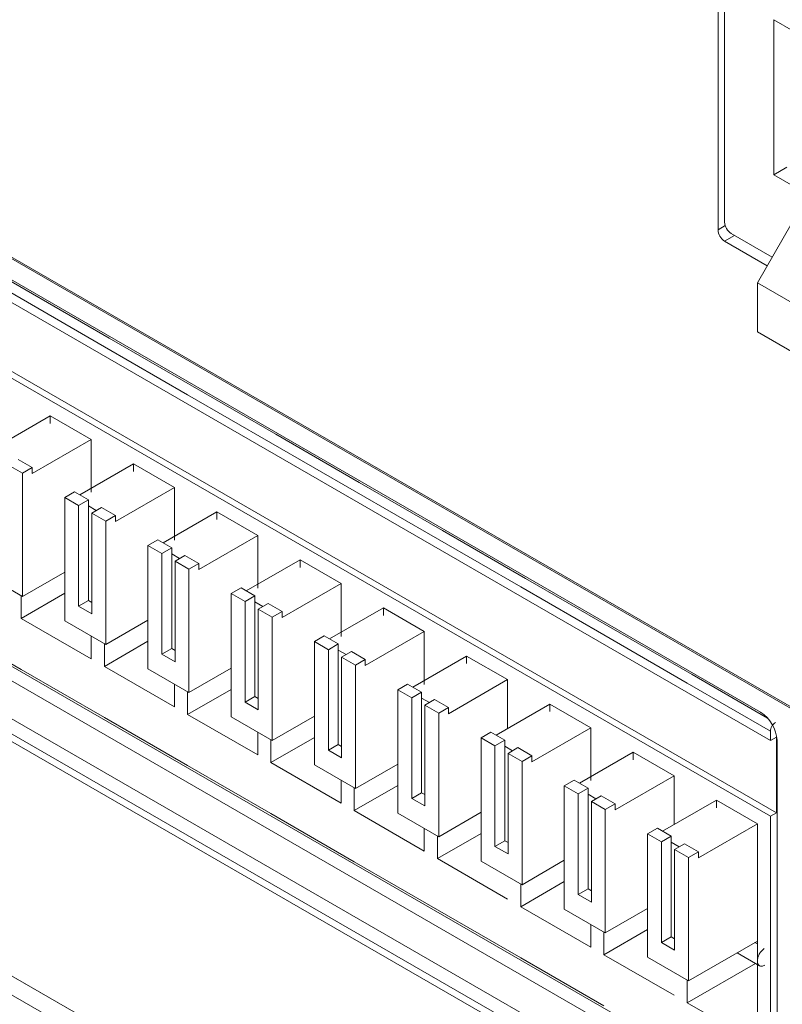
# Model space of a CAD drawing. Header units: millimetres. Extents: x -420 to 420, y -297 to 297.
# Tile 156 of 203: x 201 to 217, y 80 to 101. Entities that reach past the tile are written whole.
import ezdxf

# ---------------------------------------------------------------- set-up
doc = ezdxf.new("R2010")
doc.units = ezdxf.units.MM
doc.header["$MEASUREMENT"] = 0
doc.layers.add('layer 1', color=7, linetype='Continuous')

msp = doc.modelspace()

# ---------------------------------------------------------------- linework, layer by layer
at = {"layer": 'layer 1', "lineweight": 9}
for points in [[(215.7016, 111.765), (215.7016, 111.765), (215.7016, 96.4137), (215.7016, 96.4137)], [(215.843, 110.2952), (215.843, 110.2952), (215.843, 96.5771), (215.843, 96.5771)], [(216.9036, 100.9458), (216.9036, 100.9458), (219.025, 99.7212), (219.025, 99.7212)], [(216.9036, 97.5978), (216.9036, 97.5978), (216.9036, 100.9458), (216.9036, 100.9458)], [(192.0837, 100.6576), (192.0837, 100.6576), (229.561, 79.0224), (229.561, 79.0224)], [(192.1045, 100.6118), (192.1045, 100.6118), (229.5818, 78.9766), (229.5818, 78.9766)], [(192.4373, 99.9636), (192.4373, 99.9636), (216.6208, 86.0027), (216.6208, 86.0027)], [(192.4231, 99.4818), (192.4231, 99.4818), (216.833, 85.3903), (216.833, 85.3903)], [(216.833, 83.7571), (216.833, 83.7571), (192.4231, 97.8486), (192.4231, 97.8486)], [(192.5503, 97.9222), (192.5503, 97.9222), (216.9602, 83.8307), (216.9602, 83.8307)], [(217.1864, 97.7612), (217.1864, 97.7612), (216.9036, 97.5978), (216.9036, 97.5978)], [(216.9036, 97.5978), (216.9036, 97.5978), (222.9849, 94.0873), (222.9849, 94.0873)], [(217.4694, 96.8606), (217.4694, 96.8606), (216.55, 95.2683), (216.55, 95.2683)], [(215.7016, 96.4137), (215.7016, 96.4137), (215.8556, 96.5025), (215.8556, 96.5025)], [(215.843, 96.5771), (215.8476, 96.4773), (215.9002, 96.3859), (215.9844, 96.3321)], [(215.7016, 96.4137), (215.7062, 96.3139), (215.7588, 96.2225), (215.843, 96.1687)], [(216.0552, 96.2913), (216.0552, 96.2913), (215.843, 96.1687), (215.843, 96.1687)], [(216.8692, 95.8213), (216.8692, 95.8213), (215.9844, 96.3321), (215.9844, 96.3321)], [(200.7743, 95.1099), (200.7743, 95.1099), (198.978, 96.1467), (198.978, 96.1467)], [(215.843, 96.1687), (215.843, 96.1687), (216.7632, 95.6375), (216.7632, 95.6375)], [(200.6681, 94.9261), (200.6681, 94.9261), (198.872, 95.9629), (198.872, 95.9629)], [(223.6213, 91.1862), (223.6213, 91.1862), (216.55, 95.2683), (216.55, 95.2683)], [(216.55, 95.2683), (216.55, 95.2683), (216.55, 94.2093), (216.55, 94.2093)], [(202.5703, 94.0729), (202.5703, 94.0729), (200.7743, 95.1099), (200.7743, 95.1099)], [(202.4643, 93.8893), (202.4643, 93.8893), (200.6681, 94.9261), (200.6681, 94.9261)], [(223.6213, 90.1272), (223.6213, 90.1272), (216.55, 94.2093), (216.55, 94.2093)], [(204.3663, 93.0361), (204.3663, 93.0361), (202.5703, 94.0729), (202.5703, 94.0729)], [(204.2603, 92.8525), (204.2603, 92.8525), (202.4643, 93.8893), (202.4643, 93.8893)], [(206.0564, 91.8155), (206.0564, 91.8155), (204.2603, 92.8525), (204.2603, 92.8525)], [(206.1624, 91.9993), (206.1624, 91.9993), (204.3663, 93.0361), (204.3663, 93.0361)], [(201.2975, 92.3989), (201.2975, 92.3989), (200.1379, 91.7295), (200.1379, 91.7295)], [(202.1813, 91.8887), (202.1813, 91.8887), (201.2975, 92.3989), (201.2975, 92.3989)], [(201.2975, 92.3989), (201.2975, 92.3989), (201.2975, 92.2357), (201.2975, 92.2357)], [(200.9085, 91.1538), (200.9085, 91.1538), (202.1813, 91.8887), (202.1813, 91.8887)], [(202.1813, 91.8887), (202.1813, 91.8887), (202.1813, 90.7488), (202.1813, 90.7488)], [(207.8524, 90.7786), (207.8524, 90.7786), (206.0564, 91.8155), (206.0564, 91.8155)], [(207.9586, 90.9624), (207.9586, 90.9624), (206.1624, 91.9993), (206.1624, 91.9993)], [(200.9085, 91.2844), (200.9085, 91.2844), (200.6081, 91.4581), (200.6081, 91.4581)], [(216.6208, 77.3472), (216.6208, 77.3472), (192.4373, 91.308), (192.4373, 91.308)], [(200.3959, 91.3356), (200.3959, 91.3356), (200.6965, 91.162), (200.6965, 91.162)], [(200.6965, 91.162), (200.6965, 91.162), (200.9085, 91.2844), (200.9085, 91.2844)], [(200.6965, 88.5002), (200.6965, 88.5002), (200.6965, 91.162), (200.6965, 91.162)], [(200.9085, 91.2844), (200.9085, 91.2844), (200.9085, 91.1538), (200.9085, 91.1538)], [(203.0935, 91.362), (203.0935, 91.362), (201.9339, 90.6926), (201.9339, 90.6926)], [(203.9775, 90.8518), (203.9775, 90.8518), (203.0935, 91.362), (203.0935, 91.362)], [(203.0935, 91.362), (203.0935, 91.362), (203.0935, 91.1988), (203.0935, 91.1988)], [(209.7546, 89.9256), (209.7546, 89.9256), (207.9586, 90.9624), (207.9586, 90.9624)], [(193.6387, 90.9312), (193.6387, 90.9312), (216.7404, 77.595), (216.7404, 77.595)], [(201.6087, 90.6354), (201.6087, 90.6354), (201.8207, 90.758), (201.8207, 90.758)], [(202.1213, 90.5844), (202.1213, 90.5844), (201.8207, 90.758), (201.8207, 90.758)], [(202.7047, 90.117), (202.7047, 90.117), (203.9775, 90.8518), (203.9775, 90.8518)], [(203.9775, 90.8518), (203.9775, 90.8518), (203.9775, 89.712), (203.9775, 89.712)], [(209.6486, 89.7418), (209.6486, 89.7418), (207.8524, 90.7786), (207.8524, 90.7786)], [(201.9091, 90.462), (201.9091, 90.462), (201.6087, 90.6354), (201.6087, 90.6354)], [(201.6087, 90.6354), (201.6087, 90.6354), (201.6087, 87.9736), (201.6087, 87.9736)], [(201.9091, 90.462), (201.9091, 90.462), (202.1213, 90.5844), (202.1213, 90.5844)], [(202.1213, 90.4538), (202.1213, 90.4538), (202.1213, 90.5844), (202.1213, 90.5844)], [(192.1545, 90.3282), (192.1545, 90.3282), (229.6318, 68.693), (229.6318, 68.693)], [(192.4373, 90.4914), (192.4373, 90.4914), (229.9146, 68.8562), (229.9146, 68.8562)], [(201.9091, 88.29), (201.9091, 88.29), (201.9091, 90.462), (201.9091, 90.462)], [(202.2909, 90.3558), (202.2909, 90.3558), (202.1213, 90.4538), (202.1213, 90.4538)], [(202.1213, 90.4538), (202.1213, 90.4538), (202.1213, 88.4124), (202.1213, 88.4124)], [(202.1919, 90.2986), (202.1919, 90.2986), (202.4041, 90.4212), (202.4041, 90.4212)], [(202.7047, 90.2476), (202.7047, 90.2476), (202.4041, 90.4212), (202.4041, 90.4212)], [(204.8898, 90.3252), (204.8898, 90.3252), (203.7299, 89.6558), (203.7299, 89.6558)], [(205.7736, 89.815), (205.7736, 89.815), (204.8898, 90.3252), (204.8898, 90.3252)], [(204.8898, 90.3252), (204.8898, 90.3252), (204.8898, 90.1618), (204.8898, 90.1618)], [(229.561, 68.5704), (229.561, 68.5704), (192.0837, 90.2056), (192.0837, 90.2056)], [(202.1919, 90.2986), (202.1919, 90.2986), (202.1919, 88.1266), (202.1919, 88.1266)], [(202.1919, 90.2986), (202.1919, 90.2986), (202.4925, 90.1252), (202.4925, 90.1252)], [(202.4925, 90.1252), (202.4925, 90.1252), (202.7047, 90.2476), (202.7047, 90.2476)], [(202.4925, 87.4632), (202.4925, 87.4632), (202.4925, 90.1252), (202.4925, 90.1252)], [(202.7047, 90.2476), (202.7047, 90.2476), (202.7047, 90.117), (202.7047, 90.117)], [(211.5507, 88.8886), (211.5507, 88.8886), (209.7546, 89.9256), (209.7546, 89.9256)], [(203.4047, 89.5986), (203.4047, 89.5986), (203.6169, 89.721), (203.6169, 89.721)], [(203.9173, 89.5476), (203.9173, 89.5476), (203.6169, 89.721), (203.6169, 89.721)], [(204.5007, 89.0802), (204.5007, 89.0802), (205.7736, 89.815), (205.7736, 89.815)], [(205.7736, 89.815), (205.7736, 89.815), (205.7736, 88.6752), (205.7736, 88.6752)], [(211.4447, 88.705), (211.4447, 88.705), (209.6486, 89.7418), (209.6486, 89.7418)], [(203.7051, 89.4252), (203.7051, 89.4252), (203.4047, 89.5986), (203.4047, 89.5986)], [(203.4047, 89.5986), (203.4047, 89.5986), (203.4047, 86.9366), (203.4047, 86.9366)], [(203.7051, 89.4252), (203.7051, 89.4252), (203.9173, 89.5476), (203.9173, 89.5476)], [(203.9173, 89.417), (203.9173, 89.417), (203.9173, 89.5476), (203.9173, 89.5476)], [(203.7051, 87.2532), (203.7051, 87.2532), (203.7051, 89.4252), (203.7051, 89.4252)], [(204.0871, 89.319), (204.0871, 89.319), (203.9173, 89.417), (203.9173, 89.417)], [(203.9173, 89.417), (203.9173, 89.417), (203.9173, 87.3756), (203.9173, 87.3756)], [(203.9881, 89.2618), (203.9881, 89.2618), (204.2001, 89.3844), (204.2001, 89.3844)], [(203.9881, 89.2618), (203.9881, 89.2618), (203.9881, 87.0898), (203.9881, 87.0898)], [(203.9881, 89.2618), (203.9881, 89.2618), (204.2885, 89.0884), (204.2885, 89.0884)], [(204.5007, 89.2108), (204.5007, 89.2108), (204.2001, 89.3844), (204.2001, 89.3844)], [(206.6858, 89.2884), (206.6858, 89.2884), (205.5262, 88.619), (205.5262, 88.619)], [(207.5696, 88.7782), (207.5696, 88.7782), (206.6858, 89.2884), (206.6858, 89.2884)], [(206.6858, 89.2884), (206.6858, 89.2884), (206.6858, 89.125), (206.6858, 89.125)], [(204.2885, 89.0884), (204.2885, 89.0884), (204.5007, 89.2108), (204.5007, 89.2108)], [(204.2885, 86.4264), (204.2885, 86.4264), (204.2885, 89.0884), (204.2885, 89.0884)], [(204.5007, 89.2108), (204.5007, 89.2108), (204.5007, 89.0802), (204.5007, 89.0802)], [(199.8125, 89.0104), (199.8125, 89.0104), (200.6965, 88.5002), (200.6965, 88.5002)], [(201.6087, 89.0266), (201.6087, 89.0266), (200.6965, 88.5002), (200.6965, 88.5002)], [(213.3467, 87.8518), (213.3467, 87.8518), (211.5507, 88.8886), (211.5507, 88.8886)], [(205.2008, 88.5618), (205.2008, 88.5618), (205.413, 88.6842), (205.413, 88.6842)], [(205.7134, 88.5108), (205.7134, 88.5108), (205.413, 88.6842), (205.413, 88.6842)], [(206.2968, 88.0434), (206.2968, 88.0434), (207.5696, 88.7782), (207.5696, 88.7782)], [(207.5696, 88.7782), (207.5696, 88.7782), (207.5696, 87.6382), (207.5696, 87.6382)], [(213.2407, 87.6682), (213.2407, 87.6682), (211.4447, 88.705), (211.4447, 88.705)], [(201.6087, 88.5692), (201.6087, 88.5692), (200.6681, 88.0262), (200.6681, 88.0262)], [(200.6681, 88.0262), (200.6681, 88.0262), (200.6681, 88.5164), (200.6681, 88.5164)], [(202.1213, 88.4124), (202.1213, 88.4124), (201.9091, 88.29), (201.9091, 88.29)], [(202.1919, 88.3716), (202.1919, 88.3716), (202.1213, 88.4124), (202.1213, 88.4124)], [(205.5014, 88.3882), (205.5014, 88.3882), (205.2008, 88.5618), (205.2008, 88.5618)], [(205.2008, 88.5618), (205.2008, 88.5618), (205.2008, 85.8997), (205.2008, 85.8997)], [(205.5014, 88.3882), (205.5014, 88.3882), (205.7134, 88.5108), (205.7134, 88.5108)], [(205.7134, 88.3802), (205.7134, 88.3802), (205.7134, 88.5108), (205.7134, 88.5108)], [(202.1919, 88.1266), (202.1919, 88.1266), (201.9091, 88.29), (201.9091, 88.29)], [(205.5014, 86.2162), (205.5014, 86.2162), (205.5014, 88.3882), (205.5014, 88.3882)], [(205.8832, 88.2822), (205.8832, 88.2822), (205.7134, 88.3802), (205.7134, 88.3802)], [(205.7134, 88.3802), (205.7134, 88.3802), (205.7134, 86.3388), (205.7134, 86.3388)], [(205.7842, 88.225), (205.7842, 88.225), (205.9964, 88.3474), (205.9964, 88.3474)], [(205.7842, 88.225), (205.7842, 88.225), (205.7842, 86.0529), (205.7842, 86.0529)], [(205.7842, 88.225), (205.7842, 88.225), (206.0848, 88.0516), (206.0848, 88.0516)], [(206.2968, 88.174), (206.2968, 88.174), (205.9964, 88.3474), (205.9964, 88.3474)], [(208.4818, 88.2516), (208.4818, 88.2516), (207.3222, 87.582), (207.3222, 87.582)], [(209.3656, 87.7412), (209.3656, 87.7412), (208.4818, 88.2516), (208.4818, 88.2516)], [(208.4818, 88.2516), (208.4818, 88.2516), (208.4818, 88.0882), (208.4818, 88.0882)], [(202.1813, 87.1526), (202.1813, 87.1526), (200.6681, 88.0262), (200.6681, 88.0262)], [(201.6087, 87.9736), (201.6087, 87.9736), (202.4925, 87.4632), (202.4925, 87.4632)], [(203.4047, 87.9898), (203.4047, 87.9898), (202.4925, 87.4632), (202.4925, 87.4632)], [(206.0848, 88.0516), (206.0848, 88.0516), (206.2968, 88.174), (206.2968, 88.174)], [(206.0848, 85.3895), (206.0848, 85.3895), (206.0848, 88.0516), (206.0848, 88.0516)], [(206.2968, 88.174), (206.2968, 88.174), (206.2968, 88.0434), (206.2968, 88.0434)], [(198.872, 87.9608), (198.872, 87.9608), (200.6681, 86.924), (200.6681, 86.924)], [(215.1429, 86.815), (215.1429, 86.815), (213.3467, 87.8518), (213.3467, 87.8518)], [(202.1813, 87.6428), (202.1813, 87.6428), (202.1813, 87.1526), (202.1813, 87.1526)], [(206.9968, 87.525), (206.9968, 87.525), (207.209, 87.6474), (207.209, 87.6474)], [(207.5096, 87.474), (207.5096, 87.474), (207.209, 87.6474), (207.209, 87.6474)], [(208.0928, 87.0064), (208.0928, 87.0064), (209.3656, 87.7412), (209.3656, 87.7412)], [(209.3656, 87.7412), (209.3656, 87.7412), (209.3656, 86.6014), (209.3656, 86.6014)], [(215.0367, 86.6314), (215.0367, 86.6314), (213.2407, 87.6682), (213.2407, 87.6682)], [(203.4047, 87.5324), (203.4047, 87.5324), (202.4643, 86.9894), (202.4643, 86.9894)], [(202.4643, 86.9894), (202.4643, 86.9894), (202.4643, 87.4796), (202.4643, 87.4796)], [(203.9173, 87.3756), (203.9173, 87.3756), (203.7051, 87.2532), (203.7051, 87.2532)], [(203.9881, 87.3348), (203.9881, 87.3348), (203.9173, 87.3756), (203.9173, 87.3756)], [(207.2974, 87.3514), (207.2974, 87.3514), (206.9968, 87.525), (206.9968, 87.525)], [(206.9968, 87.525), (206.9968, 87.525), (206.9968, 84.8629), (206.9968, 84.8629)], [(207.2974, 87.3514), (207.2974, 87.3514), (207.5096, 87.474), (207.5096, 87.474)], [(207.2974, 85.1793), (207.2974, 85.1793), (207.2974, 87.3514), (207.2974, 87.3514)], [(207.5096, 87.3432), (207.5096, 87.3432), (207.5096, 87.474), (207.5096, 87.474)], [(207.6792, 87.2454), (207.6792, 87.2454), (207.5096, 87.3432), (207.5096, 87.3432)], [(207.5096, 87.3432), (207.5096, 87.3432), (207.5096, 85.3019), (207.5096, 85.3019)], [(203.9881, 87.0898), (203.9881, 87.0898), (203.7051, 87.2532), (203.7051, 87.2532)], [(207.5802, 87.1882), (207.5802, 87.1882), (207.7924, 87.3106), (207.7924, 87.3106)], [(207.5802, 87.1882), (207.5802, 87.1882), (207.5802, 85.0161), (207.5802, 85.0161)], [(207.5802, 87.1882), (207.5802, 87.1882), (207.8808, 87.0146), (207.8808, 87.0146)], [(208.0928, 87.1372), (208.0928, 87.1372), (207.7924, 87.3106), (207.7924, 87.3106)], [(207.8808, 87.0146), (207.8808, 87.0146), (208.0928, 87.1372), (208.0928, 87.1372)], [(208.0928, 87.1372), (208.0928, 87.1372), (208.0928, 87.0064), (208.0928, 87.0064)], [(210.2779, 87.2146), (210.2779, 87.2146), (209.1182, 86.5452), (209.1182, 86.5452)], [(211.1619, 86.7044), (211.1619, 86.7044), (210.2779, 87.2146), (210.2779, 87.2146)], [(210.2779, 87.2146), (210.2779, 87.2146), (210.2779, 87.0514), (210.2779, 87.0514)], [(200.6681, 86.924), (200.6681, 86.924), (202.4643, 85.8869), (202.4643, 85.8869)], [(203.9775, 86.1157), (203.9775, 86.1157), (202.4643, 86.9894), (202.4643, 86.9894)], [(203.4047, 86.9366), (203.4047, 86.9366), (204.2885, 86.4264), (204.2885, 86.4264)], [(205.2008, 86.953), (205.2008, 86.953), (204.2885, 86.4264), (204.2885, 86.4264)], [(207.8808, 84.3527), (207.8808, 84.3527), (207.8808, 87.0146), (207.8808, 87.0146)], [(209.889, 85.9695), (209.889, 85.9695), (211.1619, 86.7044), (211.1619, 86.7044)], [(211.1619, 86.7044), (211.1619, 86.7044), (211.1619, 85.6511), (211.1619, 85.6511)], [(216.7694, 85.8759), (216.7694, 85.8759), (215.1429, 86.815), (215.1429, 86.815)], [(203.9775, 86.606), (203.9775, 86.606), (203.9775, 86.1157), (203.9775, 86.1157)], [(205.2008, 86.4954), (205.2008, 86.4954), (204.2603, 85.9525), (204.2603, 85.9525)], [(208.793, 86.4882), (208.793, 86.4882), (209.005, 86.6106), (209.005, 86.6106)], [(209.0934, 86.3146), (209.0934, 86.3146), (208.793, 86.4882), (208.793, 86.4882)], [(208.793, 86.4882), (208.793, 86.4882), (208.793, 83.8261), (208.793, 83.8261)], [(209.3056, 86.437), (209.3056, 86.437), (209.005, 86.6106), (209.005, 86.6106)], [(216.833, 85.5943), (216.833, 85.5943), (215.0367, 86.6314), (215.0367, 86.6314)], [(204.2603, 85.9525), (204.2603, 85.9525), (204.2603, 86.4428), (204.2603, 86.4428)], [(205.7134, 86.3388), (205.7134, 86.3388), (205.5014, 86.2162), (205.5014, 86.2162)], [(205.7842, 86.298), (205.7842, 86.298), (205.7134, 86.3388), (205.7134, 86.3388)], [(209.0934, 86.3146), (209.0934, 86.3146), (209.3056, 86.437), (209.3056, 86.437)], [(209.0934, 84.1425), (209.0934, 84.1425), (209.0934, 86.3146), (209.0934, 86.3146)], [(209.3056, 86.3064), (209.3056, 86.3064), (209.3056, 86.437), (209.3056, 86.437)], [(209.4752, 86.2084), (209.4752, 86.2084), (209.3056, 86.3064), (209.3056, 86.3064)], [(209.3056, 86.3064), (209.3056, 86.3064), (209.3056, 84.2649), (209.3056, 84.2649)], [(209.3762, 86.1513), (209.3762, 86.1513), (209.5884, 86.2738), (209.5884, 86.2738)], [(209.889, 86.1003), (209.889, 86.1003), (209.5884, 86.2738), (209.5884, 86.2738)], [(205.7842, 86.0529), (205.7842, 86.0529), (205.5014, 86.2162), (205.5014, 86.2162)], [(209.3762, 86.1513), (209.3762, 86.1513), (209.3762, 83.9793), (209.3762, 83.9793)], [(209.3762, 86.1513), (209.3762, 86.1513), (209.6768, 85.9777), (209.6768, 85.9777)], [(209.6768, 85.9777), (209.6768, 85.9777), (209.889, 86.1003), (209.889, 86.1003)], [(209.889, 86.1003), (209.889, 86.1003), (209.889, 85.9695), (209.889, 85.9695)], [(212.0741, 86.1778), (212.0741, 86.1778), (210.9143, 85.5083), (210.9143, 85.5083)], [(212.9579, 85.6675), (212.9579, 85.6675), (212.0741, 86.1778), (212.0741, 86.1778)], [(212.0741, 86.1778), (212.0741, 86.1778), (212.0741, 86.0145), (212.0741, 86.0145)], [(202.4643, 85.8869), (202.4643, 85.8869), (204.2603, 84.8501), (204.2603, 84.8501)], [(205.7736, 85.0789), (205.7736, 85.0789), (204.2603, 85.9525), (204.2603, 85.9525)], [(205.2008, 85.8997), (205.2008, 85.8997), (206.0848, 85.3895), (206.0848, 85.3895)], [(206.9968, 85.9161), (206.9968, 85.9161), (206.0848, 85.3895), (206.0848, 85.3895)], [(209.6768, 83.3159), (209.6768, 83.3159), (209.6768, 85.9777), (209.6768, 85.9777)], [(216.9744, 85.3903), (216.963, 85.6397), (216.8312, 85.8681), (216.6208, 86.0027)], [(211.6851, 84.9327), (211.6851, 84.9327), (212.9579, 85.6675), (212.9579, 85.6675)], [(212.9579, 85.6675), (212.9579, 85.6675), (212.9579, 84.5277), (212.9579, 84.5277)], [(191.3059, 85.5921), (191.3059, 85.5921), (230.1974, 63.1405), (230.1974, 63.1405)], [(205.7736, 85.5691), (205.7736, 85.5691), (205.7736, 85.0789), (205.7736, 85.0789)], [(206.9968, 85.4585), (206.9968, 85.4585), (206.0564, 84.9157), (206.0564, 84.9157)], [(210.5891, 85.4511), (210.5891, 85.4511), (210.8013, 85.5737), (210.8013, 85.5737)], [(210.8897, 85.2777), (210.8897, 85.2777), (210.5891, 85.4511), (210.5891, 85.4511)], [(210.5891, 85.4511), (210.5891, 85.4511), (210.5891, 82.7893), (210.5891, 82.7893)], [(211.1017, 85.4001), (211.1017, 85.4001), (210.8013, 85.5737), (210.8013, 85.5737)], [(216.833, 85.3903), (216.833, 85.3903), (216.833, 85.5943), (216.833, 85.5943)], [(216.833, 85.3903), (216.833, 85.3903), (216.9602, 85.4637), (216.9602, 85.4637)], [(216.9602, 83.8307), (216.9602, 83.8307), (216.9602, 85.4637), (216.9602, 85.4637)], [(191.6595, 85.3879), (191.6595, 85.3879), (230.551, 62.9363), (230.551, 62.9363)], [(206.0564, 84.9157), (206.0564, 84.9157), (206.0564, 85.4059), (206.0564, 85.4059)], [(207.5096, 85.3019), (207.5096, 85.3019), (207.2974, 85.1793), (207.2974, 85.1793)], [(207.5802, 85.2609), (207.5802, 85.2609), (207.5096, 85.3019), (207.5096, 85.3019)], [(210.8897, 85.2777), (210.8897, 85.2777), (211.1017, 85.4001), (211.1017, 85.4001)], [(210.8897, 83.1057), (210.8897, 83.1057), (210.8897, 85.2777), (210.8897, 85.2777)], [(211.1017, 85.2695), (211.1017, 85.2695), (211.1017, 85.4001), (211.1017, 85.4001)], [(211.2715, 85.1715), (211.2715, 85.1715), (211.1017, 85.2695), (211.1017, 85.2695)], [(211.1017, 85.2695), (211.1017, 85.2695), (211.1017, 83.2281), (211.1017, 83.2281)], [(211.1725, 85.1143), (211.1725, 85.1143), (211.3845, 85.2369), (211.3845, 85.2369)], [(211.6851, 85.0633), (211.6851, 85.0633), (211.3845, 85.2369), (211.3845, 85.2369)], [(216.9744, 85.3903), (216.9744, 85.3903), (216.9744, 77.5514), (216.9744, 77.5514)], [(191.3059, 85.1837), (191.3059, 85.1837), (230.1974, 62.7321), (230.1974, 62.7321)], [(207.5802, 85.0161), (207.5802, 85.0161), (207.2974, 85.1793), (207.2974, 85.1793)], [(211.1725, 85.1143), (211.1725, 85.1143), (211.1725, 82.9423), (211.1725, 82.9423)], [(211.1725, 85.1143), (211.1725, 85.1143), (211.4729, 84.9409), (211.4729, 84.9409)], [(211.4729, 84.9409), (211.4729, 84.9409), (211.6851, 85.0633), (211.6851, 85.0633)], [(211.6851, 85.0633), (211.6851, 85.0633), (211.6851, 84.9327), (211.6851, 84.9327)], [(213.8701, 85.1409), (213.8701, 85.1409), (212.7105, 84.4715), (212.7105, 84.4715)], [(214.7539, 84.6307), (214.7539, 84.6307), (213.8701, 85.1409), (213.8701, 85.1409)], [(213.8701, 85.1409), (213.8701, 85.1409), (213.8701, 84.9775), (213.8701, 84.9775)], [(204.2603, 84.8501), (204.2603, 84.8501), (206.0564, 83.8133), (206.0564, 83.8133)], [(207.5696, 84.0421), (207.5696, 84.0421), (206.0564, 84.9157), (206.0564, 84.9157)], [(206.9968, 84.8629), (206.9968, 84.8629), (207.8808, 84.3527), (207.8808, 84.3527)], [(208.793, 84.8793), (208.793, 84.8793), (207.8808, 84.3527), (207.8808, 84.3527)], [(211.4729, 82.2789), (211.4729, 82.2789), (211.4729, 84.9409), (211.4729, 84.9409)], [(213.4811, 83.8959), (213.4811, 83.8959), (214.7539, 84.6307), (214.7539, 84.6307)], [(214.7539, 84.6307), (214.7539, 84.6307), (214.7539, 83.5775), (214.7539, 83.5775)], [(207.5696, 84.5323), (207.5696, 84.5323), (207.5696, 84.0421), (207.5696, 84.0421)], [(208.793, 84.4217), (208.793, 84.4217), (207.8524, 83.8787), (207.8524, 83.8787)], [(207.8524, 83.8787), (207.8524, 83.8787), (207.8524, 84.3689), (207.8524, 84.3689)], [(212.3851, 84.4143), (212.3851, 84.4143), (212.5973, 84.5367), (212.5973, 84.5367)], [(212.6857, 84.2409), (212.6857, 84.2409), (212.3851, 84.4143), (212.3851, 84.4143)], [(212.3851, 84.4143), (212.3851, 84.4143), (212.3851, 81.7525), (212.3851, 81.7525)], [(212.8977, 84.3633), (212.8977, 84.3633), (212.5973, 84.5367), (212.5973, 84.5367)], [(212.6857, 84.2409), (212.6857, 84.2409), (212.8977, 84.3633), (212.8977, 84.3633)], [(212.8977, 84.2327), (212.8977, 84.2327), (212.8977, 84.3633), (212.8977, 84.3633)], [(209.3056, 84.2649), (209.3056, 84.2649), (209.0934, 84.1425), (209.0934, 84.1425)], [(209.3762, 83.9793), (209.3762, 83.9793), (209.0934, 84.1425), (209.0934, 84.1425)], [(209.3762, 84.2241), (209.3762, 84.2241), (209.3056, 84.2649), (209.3056, 84.2649)], [(212.6857, 82.0689), (212.6857, 82.0689), (212.6857, 84.2409), (212.6857, 84.2409)], [(213.0675, 84.1347), (213.0675, 84.1347), (212.8977, 84.2327), (212.8977, 84.2327)], [(212.8977, 84.2327), (212.8977, 84.2327), (212.8977, 82.1913), (212.8977, 82.1913)], [(212.9685, 84.0775), (212.9685, 84.0775), (213.1807, 84.2001), (213.1807, 84.2001)], [(213.4811, 84.0265), (213.4811, 84.0265), (213.1807, 84.2001), (213.1807, 84.2001)], [(212.9685, 84.0775), (212.9685, 84.0775), (212.9685, 81.9055), (212.9685, 81.9055)], [(212.9685, 84.0775), (212.9685, 84.0775), (213.2691, 83.9041), (213.2691, 83.9041)], [(213.2691, 83.9041), (213.2691, 83.9041), (213.4811, 84.0265), (213.4811, 84.0265)], [(213.4811, 84.0265), (213.4811, 84.0265), (213.4811, 83.8959), (213.4811, 83.8959)], [(215.6662, 84.1041), (215.6662, 84.1041), (214.5065, 83.4347), (214.5065, 83.4347)], [(216.55, 83.5939), (216.55, 83.5939), (215.6662, 84.1041), (215.6662, 84.1041)], [(215.6662, 84.1041), (215.6662, 84.1041), (215.6662, 83.9407), (215.6662, 83.9407)], [(206.0564, 83.8133), (206.0564, 83.8133), (207.8524, 82.7765), (207.8524, 82.7765)], [(209.3656, 83.0053), (209.3656, 83.0053), (207.8524, 83.8787), (207.8524, 83.8787)], [(208.793, 83.8261), (208.793, 83.8261), (209.6768, 83.3159), (209.6768, 83.3159)], [(210.5891, 83.8425), (210.5891, 83.8425), (209.6768, 83.3159), (209.6768, 83.3159)], [(213.2691, 81.2421), (213.2691, 81.2421), (213.2691, 83.9041), (213.2691, 83.9041)], [(216.833, 83.7571), (216.833, 83.7571), (216.9602, 83.8307), (216.9602, 83.8307)], [(216.833, 77.5922), (216.833, 77.5922), (216.833, 83.7571), (216.833, 83.7571)], [(215.2772, 82.8591), (215.2772, 82.8591), (216.55, 83.5939), (216.55, 83.5939)], [(216.55, 83.5939), (216.55, 83.5939), (216.55, 81.0625), (216.55, 81.0625)], [(209.3656, 83.4955), (209.3656, 83.4955), (209.3656, 83.0053), (209.3656, 83.0053)], [(210.5891, 83.3849), (210.5891, 83.3849), (209.6486, 82.8419), (209.6486, 82.8419)], [(209.6486, 82.8419), (209.6486, 82.8419), (209.6486, 83.3321), (209.6486, 83.3321)], [(214.1811, 83.3775), (214.1811, 83.3775), (214.3933, 83.4999), (214.3933, 83.4999)], [(214.4817, 83.2039), (214.4817, 83.2039), (214.1811, 83.3775), (214.1811, 83.3775)], [(214.1811, 83.3775), (214.1811, 83.3775), (214.1811, 80.7154), (214.1811, 80.7154)], [(214.6939, 83.3265), (214.6939, 83.3265), (214.3933, 83.4999), (214.3933, 83.4999)], [(214.4817, 83.2039), (214.4817, 83.2039), (214.6939, 83.3265), (214.6939, 83.3265)], [(214.6939, 83.1959), (214.6939, 83.1959), (214.6939, 83.3265), (214.6939, 83.3265)], [(211.1017, 83.2281), (211.1017, 83.2281), (210.8897, 83.1057), (210.8897, 83.1057)], [(211.1725, 82.9423), (211.1725, 82.9423), (210.8897, 83.1057), (210.8897, 83.1057)], [(211.1725, 83.1873), (211.1725, 83.1873), (211.1017, 83.2281), (211.1017, 83.2281)], [(214.4817, 81.0319), (214.4817, 81.0319), (214.4817, 83.2039), (214.4817, 83.2039)], [(214.8635, 83.0979), (214.8635, 83.0979), (214.6939, 83.1959), (214.6939, 83.1959)], [(214.6939, 83.1959), (214.6939, 83.1959), (214.6939, 81.1545), (214.6939, 81.1545)], [(214.7645, 83.0407), (214.7645, 83.0407), (214.9767, 83.1631), (214.9767, 83.1631)], [(215.2772, 82.9897), (215.2772, 82.9897), (214.9767, 83.1631), (214.9767, 83.1631)], [(214.7645, 83.0407), (214.7645, 83.0407), (214.7645, 80.8686), (214.7645, 80.8686)], [(214.7645, 83.0407), (214.7645, 83.0407), (215.0651, 82.8673), (215.0651, 82.8673)], [(215.0651, 82.8673), (215.0651, 82.8673), (215.2772, 82.9897), (215.2772, 82.9897)], [(215.0651, 80.2052), (215.0651, 80.2052), (215.0651, 82.8673), (215.0651, 82.8673)], [(215.2772, 82.9897), (215.2772, 82.9897), (215.2772, 82.8591), (215.2772, 82.8591)], [(207.8524, 82.7765), (207.8524, 82.7765), (209.6486, 81.7397), (209.6486, 81.7397)], [(211.1619, 81.9683), (211.1619, 81.9683), (209.6486, 82.8419), (209.6486, 82.8419)], [(210.5891, 82.7893), (210.5891, 82.7893), (211.4729, 82.2789), (211.4729, 82.2789)], [(212.3851, 82.8055), (212.3851, 82.8055), (211.4729, 82.2789), (211.4729, 82.2789)], [(212.3851, 82.3481), (212.3851, 82.3481), (211.4447, 81.8051), (211.4447, 81.8051)], [(211.4447, 81.8051), (211.4447, 81.8051), (211.4447, 82.2953), (211.4447, 82.2953)], [(212.8977, 82.1913), (212.8977, 82.1913), (212.6857, 82.0689), (212.6857, 82.0689)], [(212.9685, 81.9055), (212.9685, 81.9055), (212.6857, 82.0689), (212.6857, 82.0689)], [(212.9685, 82.1505), (212.9685, 82.1505), (212.8977, 82.1913), (212.8977, 82.1913)], [(212.9579, 80.9315), (212.9579, 80.9315), (211.4447, 81.8051), (211.4447, 81.8051)], [(209.6486, 81.7397), (209.6486, 81.7397), (211.4447, 80.7026), (211.4447, 80.7026)], [(212.3851, 81.7525), (212.3851, 81.7525), (213.2691, 81.2421), (213.2691, 81.2421)], [(214.1811, 81.7687), (214.1811, 81.7687), (213.2691, 81.2421), (213.2691, 81.2421)], [(212.9579, 81.4217), (212.9579, 81.4217), (212.9579, 80.9315), (212.9579, 80.9315)], [(214.1811, 81.3111), (214.1811, 81.3111), (213.2407, 80.7682), (213.2407, 80.7682)], [(213.2407, 80.7682), (213.2407, 80.7682), (213.2407, 81.2585), (213.2407, 81.2585)], [(214.6939, 81.1545), (214.6939, 81.1545), (214.4817, 81.0319), (214.4817, 81.0319)], [(214.7645, 80.8686), (214.7645, 80.8686), (214.4817, 81.0319), (214.4817, 81.0319)], [(214.7645, 81.1137), (214.7645, 81.1137), (214.6939, 81.1545), (214.6939, 81.1545)], [(216.55, 81.0625), (216.55, 81.0625), (215.0651, 80.2052), (215.0651, 80.2052)], [(216.497, 81.0319), (216.497, 81.0319), (216.55, 81.0013), (216.55, 81.0013)], [(216.55, 81.0625), (216.55, 81.0625), (216.55, 80.6338), (216.55, 80.6338)], [(214.7539, 79.8946), (214.7539, 79.8946), (213.2407, 80.7682), (213.2407, 80.7682)], [(216.1128, 80.81), (216.1128, 80.81), (216.5966, 80.5308), (216.5966, 80.5308)], [(211.4447, 80.7026), (211.4447, 80.7026), (213.2407, 79.6658), (213.2407, 79.6658)], [(214.1811, 80.7154), (214.1811, 80.7154), (215.0651, 80.2052), (215.0651, 80.2052)], [(216.5092, 80.5812), (216.5092, 80.5812), (215.0367, 79.7314), (215.0367, 79.7314)], [(216.55, 80.6338), (216.55, 80.6338), (216.55, 78.8578), (216.55, 78.8578)], [(215.0367, 79.7314), (215.0367, 79.7314), (215.0367, 80.2188), (215.0367, 80.2188)], [(216.55, 78.8578), (216.55, 78.8578), (215.0367, 79.7314), (215.0367, 79.7314)]]:
    msp.add_open_spline(points, degree=3, dxfattribs=at)
for points in [[(216.833, 85.5943), (216.8344, 85.6113), (216.836, 85.6283), (216.8408, 85.6459), (216.8408, 85.6459), (216.8458, 85.6635), (216.8542, 85.6817), (216.864, 85.6989), (216.864, 85.6989), (216.874, 85.7161), (216.8854, 85.7323), (216.898, 85.7453), (216.898, 85.7453), (216.9108, 85.7585), (216.925, 85.7683), (216.939, 85.7781)], [(216.6942, 80.8998), (216.6748, 80.884), (216.6556, 80.8684), (216.638, 80.8488), (216.638, 80.8488), (216.6204, 80.8292), (216.6048, 80.8058), (216.5914, 80.7812), (216.5914, 80.7812), (216.5782, 80.7566), (216.5672, 80.731), (216.5608, 80.7062), (216.5608, 80.7062), (216.5544, 80.6814), (216.5522, 80.6576), (216.55, 80.6338)], [(216.7092, 80.5418), (216.6884, 80.5326), (216.6674, 80.5234), (216.6484, 80.5208), (216.6484, 80.5208), (216.6292, 80.518), (216.6116, 80.5222), (216.5966, 80.5308), (216.5966, 80.5308), (216.5818, 80.5394), (216.5696, 80.5526), (216.5622, 80.5704), (216.5622, 80.5704), (216.5548, 80.5884), (216.5524, 80.611), (216.55, 80.6338)]]:
    msp.add_open_spline(points, degree=3, knots=[0, 0, 0, 0, 0.2, 0.2, 0.2, 0.2, 0.4, 0.4, 0.4, 0.4, 0.6, 0.6, 0.6, 0.6, 1, 1, 1, 1], dxfattribs=at)

doc.saveas('drawing.dxf')
